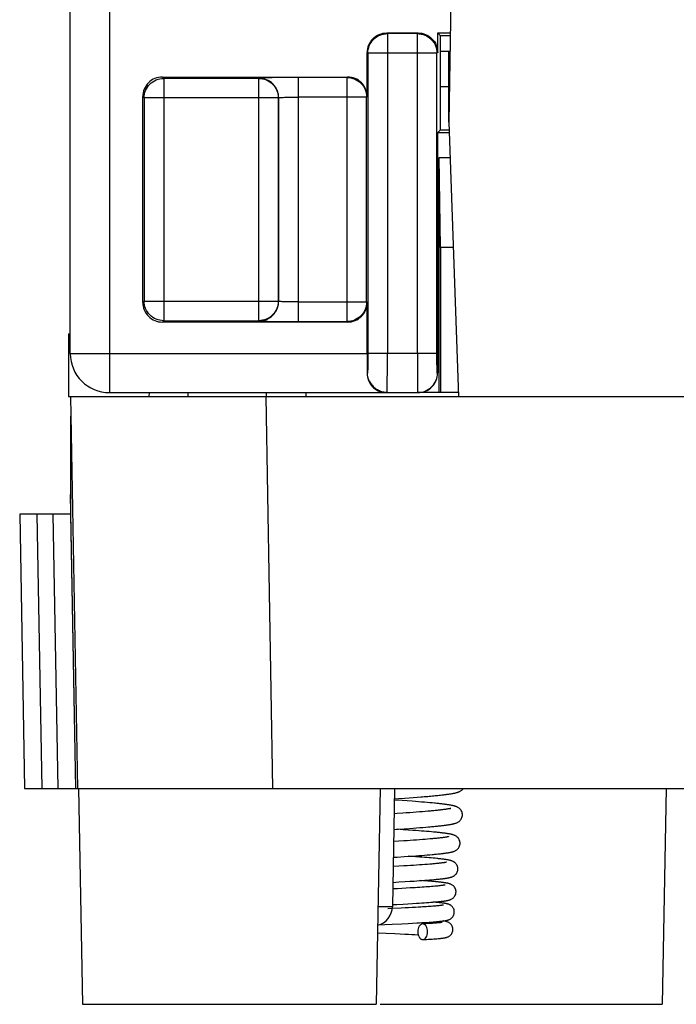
# Model space of a CAD drawing. Header units: millimetres. Extents: x 0 to 594, y 0 to 420.
# Tile 148 of 236: x 206 to 222, y 274 to 299. Entities that reach past the tile are written whole.
import ezdxf

# ---------------------------------------------------------------- set-up
doc = ezdxf.new("R2010")
doc.units = ezdxf.units.MM
doc.header["$LTSCALE"] = 32.67
doc.layers.get('0').update_dxf_attribs({"linetype": 'CONTINUOUS'})
doc.layers.add('452612_K12', color=7, linetype='CONTINUOUS')

msp = doc.modelspace()

# ---------------------------------------------------------------- linework, layer by layer
at = {"color": 7, "linetype": 'CONTINUOUS'}
for p, q in [((207.00389, 290.33035), (207.00389, 366.83035)), ((216.71711, 299.33035), (216.66299, 296.23035)), ((215.0799, 298.50428), (215.87994, 298.50428)), ((216.3799, 298.00423), (216.37997, 298.50428)), ((216.45389, 298.43035), (216.37996, 298.50428)), ((216.37996, 298.50428), (216.70269, 298.50428)), ((216.45389, 296.03034), (216.45389, 298.43035)), ((216.7014, 298.43035), (216.45389, 298.43035)), ((214.57997, 296.88026), (214.57997, 298.00436)), ((216.69441, 298.03035), (216.45389, 298.03035)), ((216.65799, 298.03035), (216.65799, 296.23035)), ((209.35366, 297.38019), (214.08002, 297.38019)), ((216.65799, 297.13035), (216.45389, 297.13035)), ((208.85374, 291.63027), (208.85374, 296.88026)), ((216.66299, 296.23035), (216.90744, 289.23035)), ((216.37958, 295.95605), (216.37865, 289.83145)), ((216.37951, 295.95604), (216.45381, 296.03035)), ((216.67257, 295.95604), (216.37951, 295.95604)), ((216.45381, 296.03035), (216.66998, 296.03035)), ((216.45389, 293.03035), (216.41375, 295.33035)), ((216.41375, 289.33035), (216.41375, 295.33035)), ((216.41375, 295.33035), (216.69442, 295.33035)), ((216.45389, 293.03035), (216.45389, 289.33035)), ((216.77474, 293.03035), (216.45389, 293.03035)), ((214.57997, 290.33034), (214.57997, 291.63027)), ((214.08005, 291.13035), (209.35369, 291.13035)), ((206.96244, 290.83035), (206.96244, 289.23035)), ((206.96244, 290.83035), (207.00389, 290.83035)), ((208.00389, 289.33035), (215.86985, 289.33035)), ((209.01474, 289.33035), (209.01299, 289.23035)), ((213.01125, 289.33035), (213.01299, 289.23035)), ((216.90395, 289.33035), (215.87857, 289.33035)), ((206.96244, 289.23035), (273.44625, 289.23035)), ((207.01299, 289.23035), (207.18754, 279.23035)), ((207.01299, 288.73035), (207.01299, 286.23035)), ((205.713, 286.23035), (205.83518, 279.23035)), ((207.01299, 286.23035), (205.713, 286.23035)), ((207.01299, 286.23035), (207.13518, 279.23034)), ((205.83518, 279.23035), (207.13537, 279.23035)), ((207.14283, 279.23035), (207.17989, 279.23035)), ((207.18735, 279.23035), (257.83537, 279.23035)), ((207.21699, 279.23035), (207.31299, 273.73035)), ((214.909, 279.23035), (214.81299, 273.73035)), ((215.27723, 279.23035), (215.22471, 276.22162)), ((215.544, 278.98789), (215.65123, 278.99595)), ((215.65123, 278.99595), (215.7546, 279.00388)), ((215.7546, 279.00388), (215.85382, 279.01169)), ((215.85382, 279.01169), (215.94867, 279.01936)), ((222.209, 279.23035), (222.11299, 273.73035)), ((215.47139, 278.92652), (215.27217, 278.9407)), ((215.27265, 278.968), (215.37662, 278.97555)), ((215.37662, 278.97555), (215.544, 278.98789)), ((215.60511, 278.91681), (215.47139, 278.92652)), ((215.73285, 278.90731), (215.60511, 278.91681)), ((215.81443, 278.90108), (215.73285, 278.90731)), ((215.89305, 278.89495), (215.81443, 278.90108)), ((215.96864, 278.88889), (215.89305, 278.89495)), ((216.04114, 278.88292), (215.96864, 278.88889)), ((216.11052, 278.87702), (216.04114, 278.88292)), ((216.17674, 278.87119), (216.11052, 278.87702)), ((216.23982, 278.86543), (216.17674, 278.87119)), ((215.34905, 278.59501), (215.26604, 278.58928)), ((215.48759, 278.60468), (215.34905, 278.59501)), ((215.57783, 278.6111), (215.48759, 278.60468)), ((215.6659, 278.61747), (215.57783, 278.6111)), ((215.75136, 278.62378), (215.6659, 278.61747)), ((215.8339, 278.63001), (215.75136, 278.62378)), ((215.91316, 278.63617), (215.8339, 278.63001)), ((215.98898, 278.64223), (215.91316, 278.63617)), ((216.06123, 278.6482), (215.98898, 278.64223)), ((216.12986, 278.65408), (216.06123, 278.6482)), ((216.19481, 278.65986), (216.12986, 278.65408)), ((215.92161, 278.23655), (216.00129, 278.24287)), ((216.00129, 278.24287), (216.07739, 278.2491)), ((216.07739, 278.2491), (216.14986, 278.25526)), ((215.25905, 278.18879), (215.38117, 278.1972)), ((215.50312, 278.1835), (215.34111, 278.19443)), ((215.38117, 278.1972), (215.52393, 278.20719)), ((215.62737, 278.17493), (215.50312, 278.1835)), ((215.52393, 278.20719), (215.66261, 278.21711)), ((215.74609, 278.16653), (215.62737, 278.17493)), ((215.66261, 278.21711), (215.75202, 278.22366)), ((215.82199, 278.16102), (215.74609, 278.16653)), ((215.75202, 278.22366), (215.83844, 278.23014)), ((215.89519, 278.15557), (215.82199, 278.16102)), ((215.83844, 278.23014), (215.92161, 278.23655)), ((215.96563, 278.1502), (215.89519, 278.15557)), ((216.03325, 278.14489), (215.96563, 278.1502)), ((216.09801, 278.13963), (216.03325, 278.14489)), ((216.15988, 278.13444), (216.09801, 278.13963)), ((216.21886, 278.12929), (216.15988, 278.13444)), ((216.27491, 278.1242), (216.21886, 278.12929)), ((215.38474, 277.88862), (215.25366, 277.88012)), ((215.51426, 277.89716), (215.38474, 277.88862)), ((215.59885, 277.90284), (215.51426, 277.89716)), ((215.68165, 277.90851), (215.59885, 277.90284)), ((215.76232, 277.91415), (215.68165, 277.90851)), ((215.84053, 277.91976), (215.76232, 277.91415)), ((215.91602, 277.92533), (215.84053, 277.91976)), ((215.98853, 277.93085), (215.91602, 277.92533)), ((216.05785, 277.93631), (215.98853, 277.93085)), ((216.12382, 277.94171), (216.05785, 277.93631)), ((216.1863, 277.94704), (216.12382, 277.94171)), ((215.34259, 277.48585), (215.52247, 277.49764)), ((215.52247, 277.49764), (215.65312, 277.50643)), ((215.70837, 277.49965), (215.62962, 277.50484)), ((215.65312, 277.50643), (215.73741, 277.51225)), ((215.81552, 277.4924), (215.70837, 277.49965)), ((215.73741, 277.51225), (215.81903, 277.51801)), ((215.9171, 277.48529), (215.81552, 277.4924)), ((215.81903, 277.51801), (215.89761, 277.5237)), ((215.89761, 277.5237), (215.97301, 277.52933)), ((215.97301, 277.52933), (216.04508, 277.53488)), ((216.04508, 277.53488), (216.11379, 277.54037)), ((216.11379, 277.54037), (216.17906, 277.5458)), ((216.17906, 277.5458), (216.24087, 277.55116)), ((215.38648, 277.24969), (215.2425, 277.24104)), ((215.24667, 277.47966), (215.34259, 277.48585)), ((215.51904, 277.2578), (215.38648, 277.24969)), ((215.60434, 277.26313), (215.51904, 277.2578)), ((215.68691, 277.2684), (215.60434, 277.26313)), ((215.76659, 277.2736), (215.68691, 277.2684)), ((215.84318, 277.27874), (215.76659, 277.2736)), ((215.91656, 277.28381), (215.84318, 277.27874)), ((215.98659, 277.28882), (215.91656, 277.28381)), ((215.98162, 277.48061), (215.9171, 277.48529)), ((216.04354, 277.47599), (215.98162, 277.48061)), ((216.05317, 277.29375), (215.98659, 277.28882)), ((216.10283, 277.47141), (216.04354, 277.47599)), ((216.11622, 277.29862), (216.05317, 277.29375)), ((216.15947, 277.46688), (216.10283, 277.47141)), ((216.17566, 277.30341), (216.11622, 277.29862)), ((216.21346, 277.46239), (216.15947, 277.46688)), ((216.23146, 277.30813), (216.17566, 277.30341)), ((216.26478, 277.45794), (216.21346, 277.46239)), ((216.31345, 277.45352), (216.26478, 277.45794)), ((215.23552, 276.84062), (215.39197, 276.84999)), ((215.39197, 276.84999), (215.55232, 276.8598)), ((215.55232, 276.8598), (215.66811, 276.86708)), ((215.66811, 276.86708), (215.77939, 276.87429)), ((215.77939, 276.87429), (215.85081, 276.87905)), ((215.85081, 276.87905), (215.91988, 276.88379)), ((215.91988, 276.88379), (215.98651, 276.88849)), ((216.0072, 276.88105), (215.94317, 276.88542)), ((215.98651, 276.88849), (216.05061, 276.89317)), ((216.06771, 276.87679), (216.0072, 276.88105)), ((216.05061, 276.89317), (216.11206, 276.89781)), ((216.12521, 276.87258), (216.06771, 276.87679)), ((216.11206, 276.89781), (216.17075, 276.90243)), ((216.17974, 276.86842), (216.12521, 276.87258)), ((216.17075, 276.90243), (216.22661, 276.90701)), ((216.23135, 276.86431), (216.17974, 276.86842)), ((216.22604, 276.73398), (216.18261, 276.73052)), ((216.26683, 276.73739), (216.22604, 276.73398)), ((216.22661, 276.90701), (216.27956, 276.91156)), ((216.28005, 276.86024), (216.23135, 276.86431)), ((216.30503, 276.74074), (216.26683, 276.73739)), ((216.27956, 276.91156), (216.32956, 276.91608)), ((216.32592, 276.85621), (216.28005, 276.86024)), ((216.34066, 276.74403), (216.30503, 276.74074)), ((216.37376, 276.74726), (216.34066, 276.74403)), ((216.40434, 276.75043), (216.37376, 276.74726)), ((216.43243, 276.75354), (216.40434, 276.75043)), ((216.45804, 276.75657), (216.43243, 276.75354)), ((215.35334, 276.67865), (215.23257, 276.67205)), ((215.46526, 276.68485), (215.35334, 276.67865)), ((215.57264, 276.69093), (215.46526, 276.68485)), ((215.67551, 276.6969), (215.57264, 276.69093)), ((215.74149, 276.70083), (215.67551, 276.6969)), ((215.80527, 276.70472), (215.74149, 276.70083)), ((215.86673, 276.70856), (215.80527, 276.70472)), ((215.92578, 276.71235), (215.86673, 276.70856)), ((215.98235, 276.71609), (215.92578, 276.71235)), ((216.03635, 276.71978), (215.98235, 276.71609)), ((216.08776, 276.72342), (216.03635, 276.71978)), ((216.13652, 276.727), (216.08776, 276.72342)), ((216.18261, 276.73052), (216.13652, 276.727)), ((215.22558, 276.27167), (215.33638, 276.2777)), ((215.33638, 276.2777), (215.50291, 276.28692)), ((215.50291, 276.28692), (215.62255, 276.29373)), ((215.62255, 276.29373), (215.73624, 276.30039)), ((215.73624, 276.30039), (215.8435, 276.30691)), ((215.8435, 276.30691), (215.91134, 276.31118)), ((215.91134, 276.31118), (215.97621, 276.3154)), ((215.97621, 276.3154), (216.03808, 276.31955)), ((216.03808, 276.31955), (216.09696, 276.32366)), ((216.09696, 276.32366), (216.15285, 276.32772)), ((216.15285, 276.32772), (216.20576, 276.33173)), ((216.20576, 276.33173), (216.25574, 276.3357)), ((216.25308, 276.23159), (216.21549, 276.22871)), ((216.28854, 276.23443), (216.25308, 276.23159)), ((216.25574, 276.3357), (216.30281, 276.33964)), ((216.29269, 276.33373), (216.26175, 276.3362)), ((216.3218, 276.23725), (216.28854, 276.23443)), ((216.33562, 276.33013), (216.29269, 276.33373)), ((216.30281, 276.33964), (216.34702, 276.34354)), ((216.35283, 276.24003), (216.3218, 276.23725)), ((216.37524, 276.32659), (216.33562, 276.33013)), ((216.34702, 276.34354), (216.38844, 276.34742)), ((216.38156, 276.24277), (216.35283, 276.24003)), ((216.40797, 276.24546), (216.38156, 276.24277)), ((216.432, 276.24809), (216.40797, 276.24546)), ((215.22128, 276.17302), (215.10782, 276.16755)), ((215.45002, 276.18424), (215.22128, 276.17302)), ((215.54633, 276.1891), (215.45002, 276.18424)), ((215.63918, 276.19389), (215.54633, 276.1891)), ((215.72835, 276.19863), (215.63918, 276.19389)), ((215.81361, 276.2033), (215.72835, 276.19863)), ((215.89479, 276.20791), (215.81361, 276.2033)), ((215.94656, 276.21095), (215.89479, 276.20791)), ((215.9964, 276.21397), (215.94656, 276.21095)), ((216.04427, 276.21697), (215.9964, 276.21397)), ((216.09015, 276.21994), (216.04427, 276.21697)), ((216.13399, 276.22289), (216.09015, 276.21994)), ((216.17578, 276.22581), (216.13399, 276.22289)), ((216.21549, 276.22871), (216.17578, 276.22581)), ((214.84834, 275.75505), (215.22168, 275.77303)), ((215.22168, 275.77303), (215.46622, 275.78502)), ((215.46622, 275.78502), (215.62326, 275.79299)), ((215.62326, 275.79299), (215.73632, 275.79895)), ((215.73632, 275.79895), (215.84442, 275.80487)), ((215.84442, 275.80487), (215.91337, 275.8088)), ((215.91337, 275.8088), (215.9796, 275.8127)), ((215.9796, 275.8127), (216.04294, 275.81658)), ((216.04183, 275.78287), (215.99421, 275.78024)), ((216.08711, 275.78547), (216.04183, 275.78287)), ((216.04294, 275.81658), (216.10325, 275.82043)), ((216.13005, 275.78804), (216.08711, 275.78547)), ((216.10325, 275.82043), (216.16041, 275.82426)), ((216.17064, 275.79057), (216.13005, 275.78804)), ((216.16041, 275.82426), (216.21433, 275.82805)), ((216.20888, 275.79306), (216.17064, 275.79057)), ((216.24478, 275.79552), (216.20888, 275.79306)), ((216.21433, 275.82805), (216.26495, 275.83181)), ((216.27832, 275.79794), (216.24478, 275.79552)), ((216.26495, 275.83181), (216.31224, 275.83555)), ((216.30953, 275.80031), (216.27832, 275.79794)), ((216.3384, 275.80265), (216.30953, 275.80031)), ((216.36495, 275.80493), (216.3384, 275.80265)), ((216.38919, 275.80716), (216.36495, 275.80493)), ((216.41111, 275.80933), (216.38919, 275.80716)), ((216.43074, 275.81143), (216.41111, 275.80933)), ((214.8448, 275.55274), (215.28959, 275.53268)), ((215.28959, 275.53268), (215.42071, 275.52668)), ((215.42071, 275.52668), (215.54498, 275.52088)), ((215.54498, 275.52088), (215.6335, 275.51666)), ((215.6335, 275.51666), (215.71792, 275.51252)), ((215.71792, 275.51252), (215.79819, 275.50848)), ((216.00221, 275.38045), (216.03784, 275.3824)), ((216.03784, 275.3824), (216.09472, 275.38561)), ((216.09472, 275.38561), (216.14776, 275.38875)), ((216.14776, 275.38875), (216.19713, 275.39183)), ((216.19713, 275.39183), (216.24297, 275.39484)), ((216.24297, 275.39484), (216.28542, 275.39779)), ((216.28542, 275.39779), (216.32465, 275.40069)), ((216.32465, 275.40069), (216.36082, 275.40354)), ((216.36082, 275.40354), (216.39408, 275.40636)), ((216.39408, 275.40636), (216.4246, 275.40915)), ((216.4246, 275.40915), (216.45257, 275.41192)), ((207.31299, 273.73035), (214.81299, 273.73035)), ((214.91472, 273.73035), (222.11299, 273.73035))]:
    msp.add_line(p, q, dxfattribs=at)
at = {"color": 9, "linetype": 'CONTINUOUS'}
for p, q in [((208.00389, 366.83035), (208.00389, 289.33035)), ((215.09756, 298.48668), (215.0799, 298.50428)), ((215.0975, 298.48668), (215.0975, 290.33035)), ((215.86234, 298.48668), (215.09756, 298.48668)), ((215.86234, 298.48668), (215.87994, 298.50428)), ((215.86236, 297.98675), (215.86236, 298.48668)), ((214.57997, 298.00436), (214.59758, 297.98675)), ((214.59758, 297.98675), (214.59758, 290.33035)), ((215.86178, 297.98675), (214.59758, 297.98675)), ((215.86178, 290.33035), (215.86178, 297.98675)), ((216.36229, 297.98668), (215.86236, 297.98675)), ((216.36112, 290.33027), (216.36229, 297.98663)), ((216.3799, 298.00423), (216.36229, 297.98663)), ((209.38878, 297.34513), (209.35366, 297.38019)), ((209.38872, 297.34513), (209.38872, 291.1654)), ((211.81483, 297.34513), (209.38878, 297.34513)), ((211.81483, 297.34513), (211.82036, 297.35066)), ((211.81485, 291.1654), (211.81485, 297.34513)), ((212.82024, 297.36782), (212.82024, 291.14272)), ((214.06765, 297.36782), (212.82024, 297.36782)), ((214.06765, 297.36782), (214.08002, 297.38019)), ((214.06768, 291.14271), (214.06768, 297.36782)), ((208.85374, 296.88026), (208.8888, 296.8452)), ((208.8888, 296.8452), (208.8888, 291.66533)), ((212.31478, 296.8452), (208.8888, 296.8452)), ((212.32032, 296.85074), (212.31478, 296.8452)), ((212.31478, 291.66533), (212.31478, 296.8452)), ((212.32032, 296.85074), (212.32032, 291.65979)), ((214.5676, 296.86789), (212.82024, 296.86789)), ((214.57997, 296.88026), (214.5676, 296.86789)), ((214.5676, 291.64264), (214.5676, 296.86789)), ((208.85374, 291.63027), (208.8888, 291.66533)), ((208.8888, 291.66533), (212.31478, 291.66533)), ((212.32032, 291.65979), (212.31478, 291.66533)), ((212.82024, 291.64264), (214.5676, 291.64264)), ((209.38875, 291.1654), (209.35369, 291.13035)), ((209.38875, 291.1654), (211.8148, 291.1654)), ((211.8148, 291.1654), (211.8204, 291.15987)), ((212.82024, 291.14272), (214.06762, 291.14271)), ((214.06762, 291.14271), (214.08005, 291.13035)), ((207.00389, 290.33035), (214.57997, 290.33034)), ((216.36112, 290.33027), (214.59758, 290.33035)), ((214.58885, 289.83035), (214.57763, 289.83035)), ((216.37865, 289.83145), (216.36977, 289.83027)), ((210.01284, 289.23035), (210.01459, 289.33035)), ((212.01315, 289.23035), (212.0114, 289.33035)), ((212.17678, 279.23035), (212.00223, 289.23035)), ((207.14391, 279.23037), (207.01299, 286.73035)), ((206.28511, 279.23035), (206.16293, 286.23035)), ((206.56306, 286.23035), (206.68525, 279.23035)), ((214.92698, 276.2181), (214.85417, 276.21813))]:
    msp.add_line(p, q, dxfattribs=at)
at = {"color": 7, "linetype": 'CONTINUOUS'}
for points in [[(214.63608, 289.62768), (214.64127, 289.61697), (214.65282, 289.59516), (214.66577, 289.57337), (214.68014, 289.5518), (214.69588, 289.53069), (214.713, 289.51013), (214.73154, 289.49026), (214.75134, 289.47132), (214.77232, 289.45344), (214.79447, 289.43663), (214.81774, 289.42094), (214.84202, 289.40646), (214.86729, 289.39323), (214.89365, 289.38125), (214.92102, 289.37062), (214.94934, 289.36145), (214.97866, 289.35381), (215.00891, 289.34783), (215.03998, 289.34365), (215.07187, 289.34143), (215.08911, 289.3411)], [(207.01299, 286.73035), (207.01288, 286.63497), (207.0129, 286.40194)], [(207.0129, 286.40194), (207.01288, 286.34157), (207.01298, 286.26002)], [(215.94867, 279.01936), (215.9944, 279.02315), (216.03898, 279.02691), (216.0824, 279.03063), (216.12465, 279.03432), (216.16571, 279.03798), (216.20558, 279.04161), (216.24427, 279.04521), (216.28176, 279.04878), (216.31807, 279.05232), (216.3532, 279.05583), (216.38715, 279.05931), (216.41994, 279.06277), (216.45157, 279.0662), (216.48205, 279.0696), (216.5114, 279.07298), (216.53964, 279.07633), (216.56677, 279.07967), (216.59282, 279.08298), (216.61781, 279.08628), (216.64176, 279.08956), (216.66468, 279.09282), (216.68663, 279.09608), (216.70762, 279.09934), (216.72766, 279.10259), (216.74684, 279.10585), (216.76516, 279.10912), (216.78264, 279.11241), (216.79937, 279.11574), (216.81538, 279.11912), (216.83069, 279.12255), (216.84541, 279.12607), (216.85952, 279.12968), (216.87311, 279.13343), (216.88641, 279.13739), (216.8994, 279.1416), (216.91216, 279.14612), (216.92508, 279.15116), (216.93819, 279.15683), (216.95145, 279.16326), (216.96516, 279.17075), (216.97927, 279.17956), (216.99361, 279.18991), (217.00807, 279.20214), (217.02255, 279.21678), (217.03355, 279.23035)], [(217.01159, 278.56379), (217.01109, 278.57789), (217.00776, 278.60288), (217.00139, 278.62745), (216.99223, 278.65093), (216.98101, 278.67217), (216.9683, 278.69098), (216.95444, 278.70752), (216.94009, 278.72158), (216.9258, 278.73333), (216.91176, 278.74319), (216.89808, 278.75153), (216.88499, 278.75852), (216.8725, 278.76444), (216.86026, 278.76964), (216.84833, 278.77422), (216.83668, 278.7783), (216.82492, 278.78207), (216.81297, 278.78561), (216.80086, 278.78893), (216.78837, 278.79212), (216.77543, 278.79521), (216.76205, 278.79822), (216.74812, 278.80116), (216.7336, 278.80406), (216.71849, 278.80693), (216.70274, 278.80976), (216.68634, 278.81258), (216.66928, 278.81537), (216.65156, 278.81815), (216.63319, 278.82091), (216.61414, 278.82367), (216.5944, 278.82642), (216.57394, 278.82916), (216.55278, 278.83191), (216.53088, 278.83466), (216.50824, 278.83741), (216.48486, 278.84017), (216.46072, 278.84293), (216.43582, 278.8457), (216.41015, 278.84848), (216.38372, 278.85128), (216.3565, 278.85408), (216.32851, 278.8569), (216.29973, 278.85973), (216.23982, 278.86543)], [(216.14986, 278.25526), (216.18471, 278.25831), (216.21863, 278.26134), (216.25163, 278.26436), (216.28369, 278.26735), (216.31482, 278.27033), (216.34502, 278.27329), (216.3743, 278.27623), (216.40265, 278.27916), (216.4301, 278.28207), (216.45663, 278.28497), (216.48225, 278.28785), (216.50699, 278.29072), (216.53084, 278.29358), (216.55382, 278.29643), (216.57595, 278.29928), (216.59724, 278.30212), (216.6177, 278.30495), (216.63736, 278.30779), (216.65624, 278.31063), (216.67434, 278.31347), (216.69173, 278.31634), (216.70841, 278.31922), (216.72439, 278.32213), (216.73978, 278.32509), (216.75458, 278.3281), (216.76881, 278.33117), (216.78257, 278.33435), (216.79588, 278.33763), (216.80877, 278.34106), (216.82139, 278.34468), (216.83372, 278.34854), (216.84585, 278.35268), (216.85816, 278.3573), (216.87064, 278.3625), (216.8833, 278.3684), (216.89648, 278.37532), (216.91017, 278.38351), (216.92417, 278.39317), (216.9384, 278.40464), (216.95269, 278.41832), (216.96653, 278.4344), (216.97932, 278.45275), (216.99075, 278.4736), (217.00023, 278.49674), (217.00701, 278.52113), (217.0108, 278.54615), (217.01159, 278.56388)], [(216.71048, 278.72771), (216.71101, 278.72793), (216.71174, 278.72821), (216.71085, 278.7279), (216.7087, 278.72721), (216.7053, 278.72621), (216.70056, 278.72491), (216.69471, 278.72342), (216.68778, 278.72177), (216.6797, 278.71996), (216.67061, 278.71804), (216.66053, 278.71603), (216.64941, 278.71392), (216.63732, 278.71175), (216.62427, 278.70952), (216.61023, 278.70723), (216.59524, 278.70488), (216.57929, 278.70249), (216.56238, 278.70006), (216.54451, 278.69759), (216.5257, 278.69508), (216.50592, 278.69254), (216.4852, 278.68997), (216.46352, 278.68736), (216.44089, 278.68473), (216.41731, 278.68206), (216.39279, 278.67937), (216.36732, 278.67666), (216.34091, 278.67392), (216.31356, 278.67115), (216.28528, 278.66837), (216.25606, 278.66556), (216.2259, 278.66272), (216.19481, 278.65986)], [(216.65541, 278.00636), (216.65489, 278.0062), (216.6524, 278.00547), (216.64846, 278.0044), (216.64337, 278.00312), (216.63717, 278.00167), (216.62978, 278.00005), (216.62135, 277.99832), (216.61191, 277.99649), (216.60141, 277.99457), (216.58994, 277.99258), (216.57748, 277.99053), (216.56401, 277.98841), (216.54958, 277.98625), (216.53417, 277.98404), (216.51778, 277.98179), (216.50042, 277.9795), (216.48209, 277.97718), (216.46277, 277.97482), (216.44249, 277.97243), (216.42122, 277.97), (216.39897, 277.96755), (216.37576, 277.96507), (216.35156, 277.96257), (216.32638, 277.96003), (216.30025, 277.95748), (216.27317, 277.9549), (216.24514, 277.9523), (216.21618, 277.94968), (216.1863, 277.94704)], [(216.95117, 277.8387), (216.95068, 277.85264), (216.94739, 277.87743), (216.9411, 277.90176), (216.93207, 277.92501), (216.92096, 277.94611), (216.90831, 277.96489), (216.89443, 277.98145), (216.88004, 277.9955), (216.86572, 278.00721), (216.85163, 278.01701), (216.83798, 278.02521), (216.82506, 278.03199), (216.81284, 278.03767), (216.80096, 278.0426), (216.78946, 278.04691), (216.77833, 278.0507), (216.76715, 278.05418), (216.75585, 278.05743), (216.74446, 278.06046), (216.73273, 278.06336), (216.7206, 278.06616), (216.70809, 278.06888), (216.69507, 278.07154), (216.6815, 278.07416), (216.66738, 278.07674), (216.65266, 278.07929), (216.63731, 278.08183), (216.62133, 278.08435), (216.60473, 278.08685), (216.58749, 278.08934), (216.5696, 278.09183), (216.55106, 278.09431), (216.53187, 278.09678), (216.51203, 278.09925), (216.49149, 278.10172), (216.47026, 278.10419), (216.44834, 278.10667), (216.42571, 278.10915), (216.40237, 278.11164), (216.37832, 278.11413), (216.35355, 278.11663), (216.32806, 278.11914), (216.27491, 278.1242)], [(216.24087, 277.55116), (216.27047, 277.55381), (216.2992, 277.55646), (216.32707, 277.55908), (216.35407, 277.5617), (216.38021, 277.5643), (216.4055, 277.56688), (216.42994, 277.56946), (216.45354, 277.57202), (216.47632, 277.57458), (216.49827, 277.57712), (216.51941, 277.57966), (216.53977, 277.58219), (216.55934, 277.58472), (216.57814, 277.58725), (216.59622, 277.58978), (216.61356, 277.59232), (216.63019, 277.59486), (216.64618, 277.59742), (216.6615, 277.6), (216.6762, 277.60261), (216.69037, 277.60527), (216.70401, 277.60798), (216.71714, 277.61076), (216.72989, 277.61364), (216.74228, 277.61664), (216.75432, 277.61979), (216.7662, 277.62316), (216.77787, 277.62676), (216.78942, 277.63068), (216.80124, 277.63509), (216.81333, 277.64012), (216.82569, 277.64588), (216.83862, 277.6527), (216.85216, 277.66087), (216.86604, 277.67057), (216.88011, 277.68207), (216.89416, 277.69578), (216.90772, 277.71184), (216.92017, 277.73006), (216.93119, 277.75058), (216.94028, 277.77322), (216.94679, 277.7971), (216.95043, 277.82167), (216.95117, 277.83877)], [(216.60665, 277.35504), (216.60593, 277.35482), (216.60365, 277.35419), (216.59988, 277.35323), (216.59496, 277.35206), (216.58892, 277.35074), (216.5817, 277.34926), (216.57345, 277.34767), (216.56419, 277.346), (216.55388, 277.34424), (216.54259, 277.34242), (216.53034, 277.34054), (216.51708, 277.33861), (216.50287, 277.33663), (216.4877, 277.33461), (216.47156, 277.33256), (216.45446, 277.33047), (216.43642, 277.32835), (216.41742, 277.3262), (216.39747, 277.32402), (216.37657, 277.32182), (216.35472, 277.31959), (216.33193, 277.31734), (216.30821, 277.31507), (216.28356, 277.31278), (216.25797, 277.31047), (216.23146, 277.30813)], [(216.89658, 277.18362), (216.89614, 277.19677), (216.89302, 277.22111), (216.887, 277.24499), (216.87831, 277.26783), (216.86755, 277.28872), (216.85514, 277.30749), (216.8414, 277.32415), (216.82709, 277.33832), (216.81277, 277.35014), (216.79863, 277.36002), (216.78499, 277.36821), (216.77221, 277.37489), (216.76023, 277.3804), (216.74869, 277.38513), (216.73764, 277.3892), (216.72707, 277.39273), (216.71654, 277.39595), (216.70596, 277.39891), (216.69539, 277.40165), (216.68454, 277.40427), (216.67336, 277.40678), (216.66188, 277.4092), (216.64994, 277.41156), (216.6375, 277.41389), (216.62458, 277.41617), (216.61111, 277.41843), (216.59706, 277.42067), (216.58243, 277.4229), (216.56721, 277.42511), (216.55138, 277.42732), (216.53494, 277.42951), (216.51791, 277.4317), (216.50028, 277.43388), (216.48206, 277.43606), (216.46322, 277.43823), (216.44375, 277.44041), (216.42365, 277.44258), (216.40291, 277.44476), (216.38152, 277.44694), (216.35949, 277.44913), (216.31345, 277.45352)], [(216.32956, 276.91608), (216.35346, 276.91832), (216.3766, 276.92056), (216.39901, 276.92279), (216.42068, 276.92502), (216.44161, 276.92724), (216.46182, 276.92945), (216.48129, 276.93166), (216.50005, 276.93386), (216.51812, 276.93607), (216.53548, 276.93827), (216.55216, 276.94047), (216.56819, 276.94269), (216.58358, 276.9449), (216.59833, 276.94713), (216.61251, 276.94938), (216.62612, 276.95166), (216.63918, 276.95396), (216.65179, 276.95631), (216.66395, 276.95873), (216.67568, 276.96121), (216.68715, 276.96381), (216.69835, 276.96654), (216.7093, 276.96944), (216.72022, 276.97257), (216.73107, 276.97598), (216.74193, 276.97973), (216.75319, 276.98404), (216.76488, 276.98904), (216.77693, 276.99485), (216.78961, 277.00179), (216.80292, 277.01016), (216.81656, 277.02014), (216.83025, 277.0319), (216.84376, 277.04578), (216.85666, 277.0619), (216.86835, 277.07996), (216.87853, 277.09995), (216.88682, 277.12176), (216.89273, 277.1447), (216.89599, 277.16834), (216.89658, 277.18367)], [(216.84783, 276.59855), (216.84763, 276.60747), (216.84527, 276.63023), (216.84027, 276.65295), (216.8327, 276.67515), (216.82292, 276.696), (216.81111, 276.71541), (216.79751, 276.73311), (216.78302, 276.74834), (216.76814, 276.76118), (216.75311, 276.77201), (216.73858, 276.78085), (216.72506, 276.7879), (216.71243, 276.79364), (216.70038, 276.79844), (216.68902, 276.80247), (216.6783, 276.80588), (216.66763, 276.80895), (216.65689, 276.81178), (216.64615, 276.81437), (216.6351, 276.81683), (216.62365, 276.8192), (216.61185, 276.82148), (216.59956, 276.8237), (216.58674, 276.82588), (216.57342, 276.82801), (216.55957, 276.83011), (216.54521, 276.83218), (216.53033, 276.83422), (216.51487, 276.83625), (216.49883, 276.83826), (216.48221, 276.84025), (216.46496, 276.84225), (216.44707, 276.84424), (216.42855, 276.84623), (216.40937, 276.84822), (216.38952, 276.85021), (216.36901, 276.8522), (216.32592, 276.85621)], [(216.5638, 276.77365), (216.56398, 276.77371), (216.56371, 276.77363), (216.56224, 276.77324), (216.55986, 276.77264), (216.5566, 276.77189), (216.55239, 276.77097), (216.5474, 276.76995), (216.54162, 276.76885), (216.53504, 276.76765), (216.52775, 276.7664), (216.51976, 276.7651), (216.51106, 276.76375), (216.50172, 276.76237), (216.49175, 276.76096), (216.48114, 276.75952), (216.4699, 276.75806), (216.45804, 276.75657)], [(216.38844, 276.34742), (216.40811, 276.34935), (216.42712, 276.35128), (216.44546, 276.35321), (216.46315, 276.35514), (216.4802, 276.35707), (216.49662, 276.359), (216.51242, 276.36094), (216.52764, 276.36289), (216.54229, 276.36486), (216.55636, 276.36684), (216.5699, 276.36884), (216.58289, 276.37087), (216.59536, 276.37293), (216.60736, 276.37503), (216.61888, 276.37717), (216.62996, 276.37938), (216.64075, 276.38169), (216.65121, 276.38409), (216.66143, 276.38664), (216.67173, 276.38944), (216.6821, 276.39252), (216.69259, 276.39597), (216.70364, 276.4), (216.71529, 276.40479), (216.72745, 276.41046), (216.74036, 276.41734), (216.75402, 276.42577), (216.76811, 276.43595), (216.78223, 276.44806), (216.79619, 276.46251), (216.80945, 276.47935), (216.8212, 276.49799), (216.83116, 276.51826), (216.83908, 276.54008), (216.84454, 276.56267), (216.8474, 276.58558), (216.84783, 276.59858)], [(216.80491, 276.08347), (216.80461, 276.09433), (216.80195, 276.11743), (216.79668, 276.14007), (216.78898, 276.16182), (216.77924, 276.18207), (216.76767, 276.20075), (216.75457, 276.21764), (216.7407, 276.23219), (216.7265, 276.24447), (216.71223, 276.25482), (216.69846, 276.2633), (216.6856, 276.27011), (216.67359, 276.27563), (216.66226, 276.2802), (216.65176, 276.28396), (216.64201, 276.28709), (216.63248, 276.28986), (216.62308, 276.29235), (216.61387, 276.29458), (216.6045, 276.29668), (216.5949, 276.29868), (216.5851, 276.30057), (216.57493, 276.30241), (216.56433, 276.30422), (216.55332, 276.30598), (216.5418, 276.30772), (216.52975, 276.30945), (216.51716, 276.31116), (216.50399, 276.31287), (216.49024, 276.31457), (216.47588, 276.31627), (216.46087, 276.31797), (216.44518, 276.31968), (216.4288, 276.32139), (216.4117, 276.32311), (216.37524, 276.32659)], [(216.52658, 276.26208), (216.52705, 276.26223), (216.52758, 276.26238), (216.52678, 276.26217), (216.52503, 276.26176), (216.52238, 276.26117), (216.51874, 276.26042), (216.51433, 276.25957), (216.50918, 276.25864), (216.50325, 276.25763), (216.49663, 276.25657), (216.48934, 276.25546), (216.48136, 276.2543), (216.47275, 276.25311), (216.4635, 276.25189), (216.45361, 276.25065), (216.44311, 276.24938), (216.432, 276.24809)], [(216.31224, 275.83555), (216.33464, 275.8374), (216.35621, 275.83925), (216.37694, 275.8411), (216.39685, 275.84293), (216.41594, 275.84476), (216.43422, 275.84659), (216.45169, 275.84841), (216.46838, 275.85022), (216.48431, 275.85204), (216.49948, 275.85385), (216.51393, 275.85567), (216.52771, 275.8575), (216.54083, 275.85935), (216.55331, 275.86121), (216.56528, 275.86311), (216.57672, 275.86505), (216.58768, 275.86704), (216.59835, 275.86914), (216.60871, 275.87134), (216.61883, 275.87368), (216.62907, 275.87628), (216.63938, 275.87917), (216.64984, 275.88244), (216.66101, 275.88636), (216.67306, 275.89117), (216.68576, 275.89699), (216.69903, 275.90403), (216.71298, 275.91268), (216.72721, 275.92309), (216.74089, 275.93499), (216.75366, 275.94829), (216.76554, 275.96322), (216.77636, 275.97984), (216.78579, 275.99789), (216.79368, 276.0175), (216.7999, 276.03928), (216.80387, 276.06336), (216.80491, 276.0835)], [(216.49745, 275.821), (216.4968, 275.82085), (216.49525, 275.82052), (216.49274, 275.82002), (216.48949, 275.81941), (216.48554, 275.81872), (216.48085, 275.81796), (216.47553, 275.81714), (216.46959, 275.81627), (216.463, 275.81536), (216.45582, 275.81442), (216.44805, 275.81345), (216.43968, 275.81245), (216.43074, 275.81143)], [(216.76782, 275.6384), (216.76729, 275.65275), (216.76409, 275.67647), (216.75839, 275.69884), (216.75057, 275.71968), (216.74094, 275.73893), (216.72973, 275.75658), (216.71726, 275.77245), (216.70396, 275.78631), (216.69006, 275.79832), (216.67588, 275.80858), (216.66209, 275.81702), (216.64904, 275.82384), (216.63671, 275.82939), (216.62509, 275.83392), (216.61437, 275.83758), (216.6044, 275.84059), (216.5947, 275.84321), (216.58525, 275.84552), (216.57603, 275.84755), (216.56666, 275.84945), (216.55707, 275.85124), (216.54728, 275.85293), (216.53708, 275.85458), (216.5264, 275.85618), (216.52222, 275.85677)], [(215.79819, 275.50848), (215.87428, 275.50452), (215.88332, 275.50404)], [(216.45257, 275.41192), (216.46564, 275.41331), (216.47817, 275.4147), (216.49017, 275.4161), (216.50165, 275.41751), (216.51268, 275.41894), (216.52328, 275.42039), (216.53344, 275.42187), (216.54324, 275.42339), (216.55264, 275.42495), (216.56171, 275.42656), (216.57061, 275.42827), (216.5793, 275.43008), (216.58786, 275.43202), (216.59668, 275.4342), (216.60569, 275.43667), (216.61497, 275.4395), (216.62513, 275.44298), (216.63627, 275.44731), (216.64822, 275.45263), (216.66109, 275.45928), (216.67498, 275.46767), (216.6894, 275.47801), (216.70361, 275.4902), (216.71729, 275.50443), (216.73014, 275.52083), (216.74152, 275.53893), (216.75116, 275.55852), (216.75887, 275.57954), (216.76433, 275.60161), (216.76732, 275.62442), (216.76782, 275.63842)]]:
    msp.add_lwpolyline(points, dxfattribs=at)
for centre, radius, start, end in [((208.00389, 290.33035), 1, 180, 270), ((215.07519, 289.82264), 0.49715, 203.645641, 221.80726), ((215.0699, 289.8186), 0.49051, 221.868008, 224.174441), ((215.06686, 289.81554), 0.48621, 224.165261, 239.035171), ((215.06268, 289.80729), 0.47694, 259.661223, 269.989658), ((214.72479, 276.23035), 0.5, 284.287767, 358.999902)]:
    msp.add_arc(centre, radius, start, end, dxfattribs=at)
for centre, major_axis, start_param, end_param in [((215.08005, 298.00421), (0.35366, -0.35366), 3.14159265, 3.92683852), ((209.35381, 296.88011), (0.35366, -0.35366), 3.14159265, 3.92683852), ((214.0799, 296.88011), (-0.35366, -0.35366), 2.35634678, 3.14159265), ((209.35381, 291.63042), (0.35366, 0.35366), 2.35634678, 3.14159265)]:
    msp.add_ellipse(centre, major_axis=major_axis, ratio=0.99969546, start_param=start_param, end_param=end_param, dxfattribs=at)
at = {"color": 9, "linetype": 'CONTINUOUS'}
for points, knots in [([(214.59758, 297.98675), (214.5976, 298.05176), (214.62351, 298.18308), (214.69808, 298.29422), (214.74406, 298.3402)], [0, 0, 0, 0, 0.49997841, 1, 1, 1, 1]), ([(214.74406, 298.3402), (214.79003, 298.38617), (214.90118, 298.46076), (215.03251, 298.48666), (215.09753, 298.48668)], [0, 0, 0, 0, 0.49997079, 1, 1, 1, 1]), ([(215.86233, 298.48668), (215.92736, 298.48666), (216.0587, 298.46075), (216.16986, 298.38615), (216.21583, 298.34017)], [0, 0, 0, 0, 0.50002933, 1, 1, 1, 1]), ([(216.21583, 298.34017), (216.26182, 298.29418), (216.3364, 298.18301), (216.36228, 298.05165), (216.36229, 297.98663)], [0, 0, 0, 0, 0.50002142, 1, 1, 1, 1]), ([(209.03528, 297.19865), (209.08125, 297.24462), (209.1924, 297.31921), (209.32373, 297.34511), (209.38875, 297.34512)], [0, 0, 0, 0, 0.49997079, 1, 1, 1, 1]), ([(211.81482, 297.34512), (211.87985, 297.34511), (212.01118, 297.31921), (212.12233, 297.24462), (212.1683, 297.19865)], [0, 0, 0, 0, 0.50002921, 1, 1, 1, 1]), ([(212.82024, 297.36782), (212.69397, 297.36778), (212.51055, 297.36726), (212.27692, 297.36514), (212.12802, 297.36311), (212.00511, 297.36061), (211.92114, 297.35825), (211.87068, 297.35586), (211.846, 297.35449), (211.83044, 297.35263), (211.82254, 297.35182), (211.82036, 297.35066)], [0, 0, 0, 0, 0.3786751, 0.5500545, 0.70068375, 0.82523303, 0.91879191, 0.95245302, 0.97691927, 0.99259255, 1, 1, 1, 1]), ([(212.17393, 297.20427), (212.12799, 297.2502), (212.01638, 297.3238), (211.8854, 297.35069), (211.82036, 297.35067)], [0, 0, 0, 0, 0.4996894, 1, 1, 1, 1]), ([(214.06764, 297.36782), (214.13267, 297.3678), (214.264, 297.3419), (214.37515, 297.26731), (214.42112, 297.22134)], [0, 0, 0, 0, 0.50002921, 1, 1, 1, 1]), ([(208.8888, 296.8452), (208.88882, 296.91021), (208.91473, 297.04153), (208.9893, 297.15267), (209.03528, 297.19865)], [0, 0, 0, 0, 0.49997841, 1, 1, 1, 1]), ([(212.1683, 297.19865), (212.21427, 297.15267), (212.28885, 297.04153), (212.31476, 296.91021), (212.31478, 296.8452)], [0, 0, 0, 0, 0.50002159, 1, 1, 1, 1]), ([(212.32045, 296.85074), (212.32043, 296.91578), (212.29348, 297.04675), (212.21986, 297.15835), (212.17393, 297.20427)], [0, 0, 0, 0, 0.50034931, 1, 1, 1, 1]), ([(214.42112, 297.22134), (214.4671, 297.17536), (214.54167, 297.06422), (214.56758, 296.9329), (214.5676, 296.86789)], [0, 0, 0, 0, 0.50002159, 1, 1, 1, 1]), ([(212.32045, 296.85075), (212.3209, 296.85183), (212.32538, 296.85287), (212.33268, 296.85451), (212.34556, 296.85595), (212.37082, 296.85828), (212.41292, 296.86069), (212.44915, 296.86218), (212.46983, 296.86289)], [0, 0, 0, 0, 0.02338351, 0.07694745, 0.16133926, 0.27539207, 0.58701339, 1, 1, 1, 1]), ([(212.46983, 296.86288), (212.49493, 296.86375), (212.61171, 296.86692), (212.72854, 296.86789), (212.82024, 296.86789)], [0, 0, 0, 0, 0.21497849, 1, 1, 1, 1]), ([(209.03528, 291.31189), (208.9893, 291.35786), (208.91473, 291.46901), (208.88882, 291.60032), (208.8888, 291.66533)], [0, 0, 0, 0, 0.50002159, 1, 1, 1, 1]), ([(212.31478, 291.66533), (212.31476, 291.60032), (212.28885, 291.46901), (212.21427, 291.35786), (212.1683, 291.31189)], [0, 0, 0, 0, 0.49997841, 1, 1, 1, 1]), ([(212.17393, 291.30626), (212.21986, 291.35218), (212.29348, 291.46378), (212.32043, 291.59475), (212.32045, 291.65979)], [0, 0, 0, 0, 0.49965069, 1, 1, 1, 1]), ([(212.46983, 291.64764), (212.44915, 291.64836), (212.41292, 291.64984), (212.37082, 291.65225), (212.34556, 291.65458), (212.33268, 291.65602), (212.32538, 291.65767), (212.3209, 291.65871), (212.32045, 291.65979)], [0, 0, 0, 0, 0.41298661, 0.72460793, 0.83866074, 0.92305255, 0.97661649, 1, 1, 1, 1]), ([(212.82024, 291.64264), (212.78808, 291.64264), (212.67127, 291.64307), (212.55444, 291.64473), (212.46983, 291.64765)], [0, 0, 0, 0, 0.27529975, 1, 1, 1, 1]), ([(214.5676, 291.64264), (214.56758, 291.57763), (214.54167, 291.44631), (214.4671, 291.33517), (214.42112, 291.2892)], [0, 0, 0, 0, 0.49997841, 1, 1, 1, 1]), ([(209.38875, 291.16541), (209.32373, 291.16542), (209.1924, 291.19133), (209.08125, 291.26591), (209.03528, 291.31189)], [0, 0, 0, 0, 0.50002921, 1, 1, 1, 1]), ([(212.1683, 291.31189), (212.12233, 291.26591), (212.01118, 291.19133), (211.87985, 291.16542), (211.81482, 291.16541)], [0, 0, 0, 0, 0.49997079, 1, 1, 1, 1]), ([(211.82036, 291.15987), (211.8854, 291.15985), (212.01638, 291.18674), (212.12799, 291.26034), (212.17393, 291.30626)], [0, 0, 0, 0, 0.5003106, 1, 1, 1, 1]), ([(211.8204, 291.15987), (211.82258, 291.15871), (211.83048, 291.1579), (211.84605, 291.15604), (211.87073, 291.15467), (211.9212, 291.15228), (212.00518, 291.14992), (212.12809, 291.14742), (212.27699, 291.1454), (212.51059, 291.14328), (212.69399, 291.14275), (212.82024, 291.14272)], [0, 0, 0, 0, 0.00741726, 0.02309726, 0.04756853, 0.0812354, 0.17481092, 0.29936968, 0.44999618, 0.62136362, 1, 1, 1, 1]), ([(214.42112, 291.2892), (214.37515, 291.24322), (214.264, 291.16864), (214.13267, 291.14273), (214.06764, 291.14272)], [0, 0, 0, 0, 0.49997079, 1, 1, 1, 1]), ([(214.59758, 290.33035), (214.59754, 290.26654), (214.5973, 290.17393), (214.5962, 290.05611), (214.59524, 289.98122), (214.59373, 289.91998), (214.59301, 289.87446), (214.59046, 289.84692), (214.59045, 289.83362), (214.58885, 289.83035)], [0, 0, 0, 0, 0.38264637, 0.5553419, 0.70677235, 0.83155964, 0.92337874, 0.97814581, 1, 1, 1, 1]), ([(215.09494, 289.62318), (215.09492, 289.6737), (215.09571, 289.90942), (215.09643, 290.14514), (215.0975, 290.33035)], [0, 0, 0, 0, 0.21430399, 1, 1, 1, 1]), ([(215.86134, 290.33035), (215.86129, 290.26534), (215.86132, 290.02964), (215.8622, 289.79394), (215.8637, 289.62326)], [0, 0, 0, 0, 0.27581639, 1, 1, 1, 1]), ([(216.36977, 289.83027), (216.36816, 289.83354), (216.36817, 289.84685), (216.36562, 289.87438), (216.36491, 289.9199), (216.3634, 289.98114), (216.36246, 290.05603), (216.36137, 290.17386), (216.36115, 290.26647), (216.36112, 290.33027)], [0, 0, 0, 0, 0.02183285, 0.07661355, 0.16844079, 0.29322219, 0.44464916, 0.61734818, 1, 1, 1, 1]), ([(216.36977, 289.83027), (216.36976, 289.76524), (216.34283, 289.63429), (216.26921, 289.52271), (216.22329, 289.4768)], [0, 0, 0, 0, 0.50035772, 1, 1, 1, 1]), ([(215.09247, 289.42436), (215.09273, 289.43795), (215.09381, 289.5056), (215.09446, 289.57327), (215.09491, 289.62735)], [0, 0, 0, 0, 0.20075372, 1, 1, 1, 1]), ([(215.86372, 289.6265), (215.86408, 289.58548), (215.86463, 289.52758), (215.86575, 289.45565), (215.86628, 289.41312), (215.86762, 289.37982), (215.86704, 289.35376), (215.87021, 289.34064), (215.86813, 289.33118), (215.86984, 289.33042)], [0, 0, 0, 0, 0.41549363, 0.58602564, 0.7295023, 0.84427228, 0.92868739, 0.98111068, 1, 1, 1, 1]), ([(215.0891, 289.3411), (215.09079, 289.34106), (215.08938, 289.34748), (215.09074, 289.35289), (215.09083, 289.36744), (215.09195, 289.39081), (215.09224, 289.41203), (215.09247, 289.42436)], [0, 0, 0, 0, 0.06083877, 0.13693154, 0.24436743, 0.55619962, 1, 1, 1, 1]), ([(215.86985, 289.33042), (215.93486, 289.33042), (216.0658, 289.35731), (216.17737, 289.43089), (216.22329, 289.4768)], [0, 0, 0, 0, 0.50034558, 1, 1, 1, 1]), ([(215.22471, 276.22162), (215.22468, 276.21992), (215.2148, 276.22039), (215.20356, 276.21824), (215.17797, 276.21849), (215.14578, 276.21769), (215.10366, 276.21743), (215.03154, 276.21703), (214.97321, 276.21753), (214.93176, 276.218)], [0, 0, 0, 0, 0.01733434, 0.06663011, 0.14800655, 0.26079362, 0.40388993, 0.57593884, 1, 1, 1, 1])]:
    msp.add_open_spline(points, degree=3, knots=knots, dxfattribs=at)
at = {"color": 7, "linetype": 'CONTINUOUS'}
for points, knots in [([(214.72639, 298.35787), (214.77236, 298.40385), (214.88353, 298.47842), (215.01487, 298.50429), (215.0799, 298.50428)], [0, 0, 0, 0, 0.49999893, 1, 1, 1, 1]), ([(215.87997, 298.50428), (215.945, 298.50429), (216.07635, 298.47841), (216.18752, 298.40383), (216.2335, 298.35784)], [0, 0, 0, 0, 0.50000196, 1, 1, 1, 1]), ([(216.2335, 298.35784), (216.27951, 298.31182), (216.35413, 298.20052), (216.37995, 298.06905), (216.37993, 298.00397)], [0, 0, 0, 0, 0.49999302, 1, 1, 1, 1]), ([(209.35366, 297.38019), (209.28854, 297.38019), (209.15615, 297.3571), (209.0462, 297.27982), (209.00015, 297.23377)], [0, 0, 0, 0, 0.50000104, 1, 1, 1, 1]), ([(214.43356, 297.23377), (214.38751, 297.27982), (214.27756, 297.3571), (214.14517, 297.38019), (214.08005, 297.38019)], [0, 0, 0, 0, 0.49999896, 1, 1, 1, 1]), ([(214.43356, 291.27676), (214.4796, 291.32281), (214.55689, 291.43276), (214.57997, 291.56515), (214.57997, 291.63027)], [0, 0, 0, 0, 0.49999929, 1, 1, 1, 1]), ([(209.00015, 291.27676), (209.0462, 291.23071), (209.15615, 291.15344), (209.28854, 291.13034), (209.35366, 291.13035)], [0, 0, 0, 0, 0.49999896, 1, 1, 1, 1]), ([(214.08005, 291.13035), (214.14517, 291.13034), (214.27756, 291.15344), (214.38751, 291.23071), (214.43356, 291.27676)], [0, 0, 0, 0, 0.50000104, 1, 1, 1, 1]), ([(214.57997, 290.33034), (214.57997, 290.28684), (214.57978, 290.12017), (214.57887, 289.9535), (214.57763, 289.83035)], [0, 0, 0, 0, 0.2610187, 1, 1, 1, 1]), ([(214.57763, 289.83035), (214.57744, 289.81152), (214.58082, 289.74078), (214.59896, 289.67081), (214.61978, 289.62324)], [0, 0, 0, 0, 0.26611564, 1, 1, 1, 1]), ([(216.23218, 289.47679), (216.27859, 289.52318), (216.35355, 289.63566), (216.37926, 289.76826), (216.37912, 289.83389)], [0, 0, 0, 0, 0.49994588, 1, 1, 1, 1]), ([(214.8167, 289.39863), (214.82929, 289.39107), (214.87975, 289.36381), (214.93514, 289.34575), (214.97708, 289.33809)], [0, 0, 0, 0, 0.25612822, 1, 1, 1, 1]), ([(215.87857, 289.33035), (215.94371, 289.33035), (216.07613, 289.35344), (216.18611, 289.43073), (216.23218, 289.47679)], [0, 0, 0, 0, 0.49999967, 1, 1, 1, 1]), ([(215.99421, 275.78015), (215.98614, 275.77973), (215.96955, 275.77617), (215.93752, 275.75847), (215.90357, 275.71805), (215.87942, 275.65394), (215.87353, 275.60553), (215.87353, 275.58035)], [0, 0, 0, 0, 0.09570392, 0.19735855, 0.42876239, 0.70170848, 1, 1, 1, 1]), ([(216.12293, 275.58035), (216.12293, 275.60655), (216.11667, 275.65666), (216.09396, 275.71392), (216.06682, 275.74874), (216.04444, 275.76734), (216.01989, 275.77863), (216.00254, 275.78058), (215.99421, 275.78015)], [0, 0, 0, 0, 0.30059576, 0.57351574, 0.69418469, 0.80379488, 0.90430127, 1, 1, 1, 1]), ([(215.87353, 275.58035), (215.87353, 275.55415), (215.87979, 275.50404), (215.90249, 275.4468), (215.92962, 275.41197), (215.95199, 275.39337), (215.97654, 275.38207), (215.99388, 275.38012), (216.00221, 275.38055)], [0, 0, 0, 0, 0.3005848, 0.57350409, 0.69417678, 0.80379228, 0.90430271, 1, 1, 1, 1]), ([(216.00221, 275.38055), (216.01028, 275.38096), (216.02688, 275.38451), (216.05892, 275.4022), (216.09288, 275.44263), (216.11704, 275.50674), (216.12293, 275.55516), (216.12293, 275.58035)], [0, 0, 0, 0, 0.09570349, 0.19735343, 0.42874827, 0.70169641, 1, 1, 1, 1])]:
    msp.add_open_spline(points, degree=3, knots=knots, dxfattribs=at)
at = {"color": 9, "linetype": 'CONTINUOUS'}
msp.add_open_spline([(214.63247, 289.62607), (214.60403, 289.68962), (214.58885, 289.76072), (214.58885, 289.83035)], degree=3, dxfattribs=at)
at = {"layer": '452612_K12', "color": 7, "linetype": 'CONTINUOUS'}
msp.add_line((206.96244, 290.83035), (207.00389, 290.83035), dxfattribs=at)

doc.saveas('drawing.dxf')
